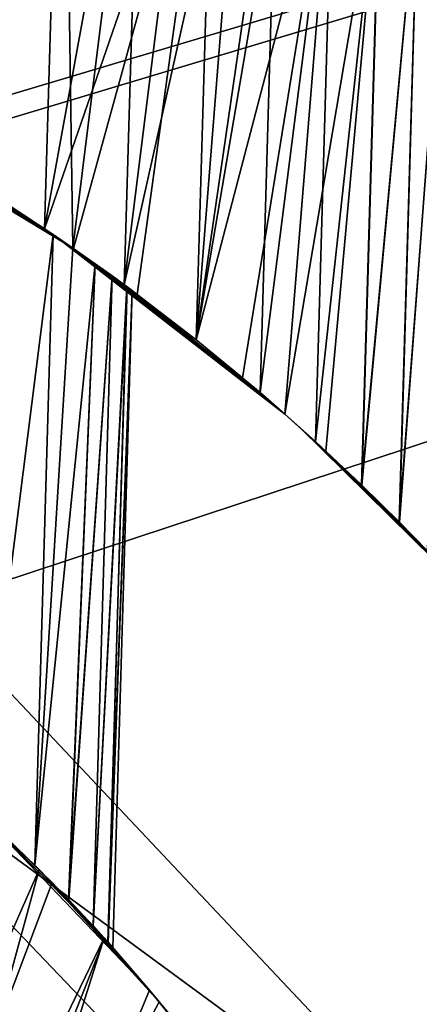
# Model space of a CAD drawing. Header units: millimetres. Extents: x 11 to 151, y -169 to 1060.
# Tile 115 of 148: x 85.16 to 86.36, y 209 to 211.95. Entities that reach past the tile are written whole.
import ezdxf

# ---------------------------------------------------------------- set-up
doc = ezdxf.new("R2010")
doc.units = ezdxf.units.MM
doc.header["$LTSCALE"] = 25.4
doc.layers.get('0').update_dxf_attribs({"true_color": 0xff5454})

# ---------------------------------------------------------------- blocks, each defined once
blk = doc.blocks.new('MONO-BIURKOWA-GOLD-7713.STL')
at = {"color": 250, "true_color": 0x262626}
mesh = blk.add_polyface(dxfattribs=at)
corners = [(1.3815, 199.6334, 761.8436), (0.7, 384.8098, 761.8436), (0.7, 204.8098, 761.8436), (1.3815, 389.9862, 761.8436), (3.3795, 194.8098, 761.8436), (3.3795, 394.8098, 761.8436), (6.5579, 190.6677, 761.8436), (6.5579, 398.9519, 761.8436), (10.7, 187.4893, 761.8436), (10.7, 402.1303, 761.8436), (15.5236, 185.4913, 761.8436), (15.5236, 404.1283, 761.8436), (20.7, 184.8098, 761.8436), (20.7, 404.8098, 761.8436), (120.7, 184.8098, 761.8436), (66.3699, 382.3098, 761.8436), (65.7, 384.8098, 761.8436), (68.2, 380.4797, 761.8436), (70.7, 379.8098, 761.8436), (73.2, 380.4797, 761.8436), (75.0301, 382.3098, 761.8436), (75.7, 384.8098, 761.8436), (68.2, 389.1399, 761.8436), (120.7, 404.8098, 761.8436), (66.3699, 387.3098, 761.8436), (70.7, 389.8098, 761.8436), (73.2, 389.1399, 761.8436), (75.0301, 387.3098, 761.8436), (125.8764, 185.4913, 761.8436), (125.8764, 404.1283, 761.8436), (130.7, 187.4893, 761.8436), (130.7, 402.1303, 761.8436), (134.8421, 190.6677, 761.8436), (134.8421, 398.9519, 761.8436), (138.0205, 194.8098, 761.8436), (138.0205, 394.8098, 761.8436), (140.0185, 199.6334, 761.8436), (140.0185, 389.9862, 761.8436), (140.7, 204.8098, 761.8436), (140.7, 384.8098, 761.8436)]
mesh.append_faces([[corners[k] for k in face] for face in [(0, 1, 2), (37, 38, 39)]], dxfattribs={"vtx0": -1, "color": 250})
mesh.append_faces([[corners[k] for k in face] for face in [(1, 0, 3), (3, 4, 5), (5, 6, 7), (7, 8, 9), (9, 10, 11), (11, 12, 13), (15, 14, 17), (17, 14, 18), (18, 14, 19), (19, 14, 20), (20, 14, 21), (13, 22, 23), (22, 13, 24), (24, 13, 16), (23, 28, 29), (29, 30, 31), (31, 32, 33), (33, 34, 35), (35, 36, 37)]], dxfattribs={"vtx0": -1, "vtx1": -1, "color": 250})
mesh.append_faces([[corners[k] for k in face] for face in [(13, 14, 15), (23, 21, 14)]], dxfattribs={"vtx0": -1, "vtx1": -1, "vtx2": -1, "color": 250})
mesh.append_faces([[corners[k] for k in face] for face in [(3, 0, 4), (5, 4, 6), (7, 6, 8), (9, 8, 10), (11, 10, 12), (13, 12, 14), (13, 15, 16), (23, 22, 25), (23, 25, 26), (23, 26, 27), (23, 27, 21), (23, 14, 28), (29, 28, 30), (31, 30, 32), (33, 32, 34), (35, 34, 36), (37, 36, 38)]], dxfattribs={"vtx0": -1, "vtx2": -1, "color": 250})
mesh = blk.add_polyface(dxfattribs=at)
corners = [(1.3815, 389.9862, 757.8436), (0.7, 204.8098, 757.8436), (0.7, 384.8098, 757.8436), (1.3815, 199.6334, 757.8436), (3.3795, 394.8098, 757.8436), (3.3795, 194.8098, 757.8436), (6.5579, 398.9519, 757.8436), (6.5579, 190.6677, 757.8436), (10.7, 402.1303, 757.8436), (10.7, 187.4893, 757.8436), (15.5236, 404.1283, 757.8436), (15.5236, 185.4913, 757.8436), (20.7, 404.8098, 757.8436), (20.7, 184.8098, 757.8436), (65.7, 384.8098, 757.8436), (66.3699, 387.3098, 757.8436), (68.2, 389.1399, 757.8436), (120.7, 404.8098, 757.8436), (70.7, 389.8098, 757.8436), (73.2, 389.1399, 757.8436), (75.0301, 387.3098, 757.8436), (75.7, 384.8098, 757.8436), (66.3699, 382.3098, 757.8436), (120.7, 184.8098, 757.8436), (68.2, 380.4797, 757.8436), (70.7, 379.8098, 757.8436), (73.2, 380.4797, 757.8436), (75.0301, 382.3098, 757.8436), (125.8764, 404.1283, 757.8436), (125.8764, 185.4913, 757.8436), (130.7, 402.1303, 757.8436), (130.7, 187.4893, 757.8436), (134.8421, 398.9519, 757.8436), (134.8421, 190.6677, 757.8436), (138.0205, 394.8098, 757.8436), (138.0205, 194.8098, 757.8436), (140.0185, 389.9862, 757.8436), (140.0185, 199.6334, 757.8436), (140.7, 384.8098, 757.8436), (140.7, 204.8098, 757.8436)]
mesh.append_faces([[corners[k] for k in face] for face in [(0, 1, 2), (37, 38, 39)]], dxfattribs={"vtx0": -1, "color": 250})
mesh.append_faces([[corners[k] for k in face] for face in [(1, 0, 3), (3, 4, 5), (5, 6, 7), (7, 8, 9), (9, 10, 11), (11, 12, 13), (14, 12, 15), (15, 12, 16), (16, 17, 18), (18, 17, 19), (19, 17, 20), (20, 17, 21), (13, 22, 23), (22, 13, 14), (23, 28, 29), (29, 30, 31), (31, 32, 33), (33, 34, 35), (35, 36, 37)]], dxfattribs={"vtx0": -1, "vtx1": -1, "color": 250})
mesh.append_faces([[corners[k] for k in face] for face in [(13, 12, 14), (23, 21, 17)]], dxfattribs={"vtx0": -1, "vtx1": -1, "vtx2": -1, "color": 250})
mesh.append_faces([[corners[k] for k in face] for face in [(3, 0, 4), (5, 4, 6), (7, 6, 8), (9, 8, 10), (11, 10, 12), (16, 12, 17), (23, 22, 24), (23, 24, 25), (23, 25, 26), (23, 26, 27), (23, 27, 21), (23, 17, 28), (29, 28, 30), (31, 30, 32), (33, 32, 34), (35, 34, 36), (37, 36, 38)]], dxfattribs={"vtx0": -1, "vtx2": -1, "color": 250})
at = {"color": 18, "true_color": 0x000000}
mesh = blk.add_polyface(dxfattribs=at)
corners = [(74.3909, 392.476, 798.241), (74.6615, 392.3396, 798.5269), (74.3418, 390.7856, 798.241)]
mesh.append_faces([[corners[k] for k in face] for face in [(0, 1, 2)]], dxfattribs={"color": 18})
mesh = blk.add_polyface(dxfattribs=at)
corners = [(74.4094, 392.467, 805.428), (74.3426, 390.785, 805.4453), (74.6528, 392.3442, 805.1702)]
mesh.append_faces([[corners[k] for k in face] for face in [(0, 1, 2)]], dxfattribs={"color": 18})
mesh = blk.add_polyface(dxfattribs=at)
corners = [(74.6615, 392.3396, 798.5269), (74.6869, 390.5609, 798.6159), (74.3418, 390.7856, 798.241)]
mesh.append_faces([[corners[k] for k in face] for face in [(0, 1, 2)]], dxfattribs={"color": 18})
mesh = blk.add_polyface(dxfattribs=at)
corners = [(74.6528, 392.3442, 805.1702), (74.3426, 390.785, 805.4453), (74.6026, 390.6185, 805.1702)]
mesh.append_faces([[corners[k] for k in face] for face in [(0, 1, 2)]], dxfattribs={"color": 18})
mesh = blk.add_polyface(dxfattribs=at)
corners = [(74.6528, 392.3442, 805.1702), (74.6026, 390.6185, 805.1702), (74.8926, 392.2134, 804.8749)]
mesh.append_faces([[corners[k] for k in face] for face in [(0, 1, 2)]], dxfattribs={"color": 18})
mesh = blk.add_polyface(dxfattribs=at)
corners = [(74.6615, 392.3396, 798.5269), (74.8928, 392.2133, 798.8124), (74.6869, 390.5609, 798.6159)]
mesh.append_faces([[corners[k] for k in face] for face in [(0, 1, 2)]], dxfattribs={"color": 18})
mesh = blk.add_polyface(dxfattribs=at)
corners = [(74.8926, 392.2134, 804.8749), (74.6026, 390.6185, 805.1702), (75.1095, 392.0863, 804.5614)]
mesh.append_faces([[corners[k] for k in face] for face in [(0, 1, 2)]], dxfattribs={"color": 18})
mesh = blk.add_polyface(dxfattribs=at)
corners = [(74.8928, 392.2133, 798.8124), (74.8415, 390.4506, 798.8124), (74.6869, 390.5609, 798.6159)]
mesh.append_faces([[corners[k] for k in face] for face in [(0, 1, 2)]], dxfattribs={"color": 18})
mesh = blk.add_polyface(dxfattribs=at)
corners = [(74.8928, 392.2133, 798.8124), (75.0496, 392.1223, 799.0338), (74.8415, 390.4506, 798.8124)]
mesh.append_faces([[corners[k] for k in face] for face in [(0, 1, 2)]], dxfattribs={"color": 18})
mesh = blk.add_polyface(dxfattribs=at)
corners = [(75.0496, 392.1223, 799.0338), (75.1953, 392.0336, 799.2654), (74.8415, 390.4506, 798.8124)]
mesh.append_faces([[corners[k] for k in face] for face in [(0, 1, 2)]], dxfattribs={"color": 18})
mesh = blk.add_polyface(dxfattribs=at)
corners = [(75.1095, 392.0863, 804.5614), (74.6026, 390.6185, 805.1702), (74.6891, 390.5594, 805.0685)]
mesh.append_faces([[corners[k] for k in face] for face in [(0, 1, 2)]], dxfattribs={"color": 18})
mesh = blk.add_polyface(dxfattribs=at)
corners = [(75.1095, 392.0863, 804.5614), (74.6891, 390.5594, 805.0685), (74.8799, 390.4222, 804.8226)]
mesh.append_faces([[corners[k] for k in face] for face in [(0, 1, 2)]], dxfattribs={"color": 18})
mesh = blk.add_polyface(dxfattribs=at)
corners = [(75.1095, 392.0863, 804.5614), (74.8799, 390.4222, 804.8226), (75.0572, 390.2856, 804.5614)]
mesh.append_faces([[corners[k] for k in face] for face in [(0, 1, 2)]], dxfattribs={"color": 18})
mesh = blk.add_polyface(dxfattribs=at)
corners = [(75.1095, 392.0863, 804.5614), (75.0572, 390.2856, 804.5614), (75.1953, 392.0336, 804.4216)]
mesh.append_faces([[corners[k] for k in face] for face in [(0, 1, 2)]], dxfattribs={"color": 18})
mesh = blk.add_polyface(dxfattribs=at)
corners = [(75.1953, 392.0336, 799.2654), (75.057, 390.2858, 799.1255), (74.8415, 390.4506, 798.8124)]
mesh.append_faces([[corners[k] for k in face] for face in [(0, 1, 2)]], dxfattribs={"color": 18})
mesh = blk.add_polyface(dxfattribs=at)
corners = [(75.1953, 392.0336, 799.2654), (75.3019, 391.9662, 799.455), (75.057, 390.2858, 799.1255)]
mesh.append_faces([[corners[k] for k in face] for face in [(0, 1, 2)]], dxfattribs={"color": 18})
mesh = blk.add_polyface(dxfattribs=at)
corners = [(75.1953, 392.0336, 804.4216), (75.0572, 390.2856, 804.5614), (75.3396, 391.9417, 804.1601)]
mesh.append_faces([[corners[k] for k in face] for face in [(0, 1, 2)]], dxfattribs={"color": 18})
mesh = blk.add_polyface(dxfattribs=at)
corners = [(75.3019, 391.9662, 799.455), (75.2484, 390.1278, 799.455), (75.057, 390.2858, 799.1255)]
mesh.append_faces([[corners[k] for k in face] for face in [(0, 1, 2)]], dxfattribs={"color": 18})
mesh = blk.add_polyface(dxfattribs=at)
corners = [(75.3019, 391.9662, 799.455), (75.4682, 391.8564, 799.7971), (75.2484, 390.1278, 799.455)]
mesh.append_faces([[corners[k] for k in face] for face in [(0, 1, 2)]], dxfattribs={"color": 18})
mesh = blk.add_polyface(dxfattribs=at)
corners = [(75.3396, 391.9417, 804.1601), (75.0572, 390.2856, 804.5614), (75.4687, 391.856, 803.8889)]
mesh.append_faces([[corners[k] for k in face] for face in [(0, 1, 2)]], dxfattribs={"color": 18})
mesh = blk.add_polyface(dxfattribs=at)
corners = [(75.4687, 391.856, 803.8889), (75.0572, 390.2856, 804.5614), (75.1956, 390.1726, 804.329)]
mesh.append_faces([[corners[k] for k in face] for face in [(0, 1, 2)]], dxfattribs={"color": 18})
mesh = blk.add_polyface(dxfattribs=at)
corners = [(75.4687, 391.856, 803.8889), (75.1956, 390.1726, 804.329), (75.3227, 390.0634, 804.0864)]
mesh.append_faces([[corners[k] for k in face] for face in [(0, 1, 2)]], dxfattribs={"color": 18})
mesh = blk.add_polyface(dxfattribs=at)
corners = [(75.4682, 391.8564, 799.7971), (75.3227, 390.0634, 799.6006), (75.2484, 390.1278, 799.455)]
mesh.append_faces([[corners[k] for k in face] for face in [(0, 1, 2)]], dxfattribs={"color": 18})
mesh = blk.add_polyface(dxfattribs=at)
corners = [(75.4682, 391.8564, 799.7971), (75.6091, 391.7589, 800.1534), (75.3227, 390.0634, 799.6006)]
mesh.append_faces([[corners[k] for k in face] for face in [(0, 1, 2)]], dxfattribs={"color": 18})
mesh = blk.add_polyface(dxfattribs=at)
corners = [(75.4687, 391.856, 803.8889), (75.3227, 390.0634, 804.0864), (75.4142, 389.9814, 803.8889)]
mesh.append_faces([[corners[k] for k in face] for face in [(0, 1, 2)]], dxfattribs={"color": 18})
mesh = blk.add_polyface(dxfattribs=at)
corners = [(75.608, 391.7597, 803.5368), (75.4142, 389.9814, 803.8889), (75.5529, 389.8514, 803.5356), (75.4687, 391.856, 803.8889)]
mesh.append_faces([[corners[k] for k in face] for face in [(0, 1, 2), (1, 0, 3)]], dxfattribs={"vtx0": -1, "color": 18})
mesh = blk.add_polyface(dxfattribs=at)
corners = [(75.6091, 391.7589, 800.1534), (75.4454, 389.9528, 799.8712), (75.3227, 390.0634, 799.6006)]
mesh.append_faces([[corners[k] for k in face] for face in [(0, 1, 2)]], dxfattribs={"color": 18})
mesh = blk.add_polyface(dxfattribs=at)
corners = [(75.6091, 391.7589, 800.1534), (75.5536, 389.8507, 800.1534), (75.4454, 389.9528, 799.8712)]
mesh.append_faces([[corners[k] for k in face] for face in [(0, 1, 2)]], dxfattribs={"color": 18})
mesh = blk.add_polyface(dxfattribs=at)
corners = [(75.7224, 391.6775, 803.1685), (75.5529, 389.8514, 803.5356), (75.666, 389.74, 803.1685), (75.608, 391.7597, 803.5368)]
mesh.append_faces([[corners[k] for k in face] for face in [(0, 1, 2), (1, 0, 3)]], dxfattribs={"vtx0": -1, "color": 18})
mesh = blk.add_polyface(dxfattribs=at)
corners = [(75.5536, 389.8507, 800.1534), (75.722, 391.6778, 800.5174), (75.6657, 389.7404, 800.5173), (75.6091, 391.7589, 800.1534)]
mesh.append_faces([[corners[k] for k in face] for face in [(0, 1, 2), (1, 0, 3)]], dxfattribs={"vtx0": -1, "color": 18})
mesh = blk.add_polyface(dxfattribs=at)
corners = [(75.6657, 389.7404, 800.5173), (75.8078, 391.6142, 800.8916), (75.7508, 389.6531, 800.8916), (75.722, 391.6778, 800.5174)]
mesh.append_faces([[corners[k] for k in face] for face in [(0, 1, 2), (1, 0, 3)]], dxfattribs={"vtx0": -1, "color": 18})
mesh = blk.add_polyface(dxfattribs=at)
corners = [(75.8077, 391.6142, 802.796), (75.666, 389.74, 803.1685), (75.7502, 389.6537, 802.7986), (75.7224, 391.6775, 803.1685)]
mesh.append_faces([[corners[k] for k in face] for face in [(0, 1, 2), (1, 0, 3)]], dxfattribs={"vtx0": -1, "color": 18})
mesh = blk.add_polyface(dxfattribs=at)
corners = [(74.3426, 390.785, 805.4453), (73.9451, 391.01, 804.4147), (74.6026, 390.6185, 805.1702)]
mesh.append_faces([[corners[k] for k in face] for face in [(0, 1, 2)]], dxfattribs={"color": 18})
mesh = blk.add_polyface(dxfattribs=at)
corners = [(74.6026, 390.6185, 805.1702), (73.9451, 391.01, 804.4147), (74.6891, 390.5594, 805.0685)]
mesh.append_faces([[corners[k] for k in face] for face in [(0, 1, 2)]], dxfattribs={"color": 18})
mesh = blk.add_polyface(dxfattribs=at)
corners = [(74.6891, 390.5594, 805.0685), (73.9451, 391.01, 804.4147), (74.1771, 390.8828, 804.1044)]
mesh.append_faces([[corners[k] for k in face] for face in [(0, 1, 2)]], dxfattribs={"color": 18})
mesh = blk.add_polyface(dxfattribs=at)
corners = [(74.6891, 390.5594, 805.0685), (74.1771, 390.8828, 804.1044), (74.3387, 390.7874, 803.8436)]
mesh.append_faces([[corners[k] for k in face] for face in [(0, 1, 2)]], dxfattribs={"color": 18})
mesh = blk.add_polyface(dxfattribs=at)
corners = [(74.3387, 390.7874, 799.8436), (74.1784, 390.8821, 799.5845), (74.6869, 390.5609, 798.6159)]
mesh.append_faces([[corners[k] for k in face] for face in [(0, 1, 2)]], dxfattribs={"color": 18})
mesh = blk.add_polyface(dxfattribs=at)
corners = [(74.1784, 390.8821, 799.5845), (74.3418, 390.7856, 798.241), (74.6869, 390.5609, 798.6159)]
mesh.append_faces([[corners[k] for k in face] for face in [(0, 1, 2)]], dxfattribs={"color": 18})
at = {"color": 250, "true_color": 0x262626}
mesh = blk.add_polyface(dxfattribs=at)
corners = [(65.5932, 387.9595, 761.8436), (65.4189, 381.9621, 761.8436), (64.7025, 384.9842, 761.8436), (67.5503, 379.703, 761.8436), (67.8523, 390.0909, 761.8436), (70.5256, 378.8123, 761.8436), (70.8744, 390.8073, 761.8436), (73.5477, 379.5287, 761.8436), (73.8497, 389.9166, 761.8436), (75.8068, 381.6601, 761.8436), (75.9811, 387.6575, 761.8436), (76.6975, 384.6354, 761.8436)]
mesh.append_faces([[corners[k] for k in face] for face in [(0, 1, 2), (9, 10, 11)]], dxfattribs={"vtx0": -1, "color": 250})
mesh.append_faces([[corners[k] for k in face] for face in [(1, 0, 3), (3, 4, 5), (5, 6, 7), (7, 8, 9)]], dxfattribs={"vtx0": -1, "vtx1": -1, "color": 250})
mesh.append_faces([[corners[k] for k in face] for face in [(3, 0, 4), (5, 4, 6), (7, 6, 8), (9, 8, 10)]], dxfattribs={"vtx0": -1, "vtx2": -1, "color": 250})
at = {"color": 18, "true_color": 0x000000}
mesh = blk.add_polyface(dxfattribs=at)
corners = [(74.4961, 390.6887, 800.1511), (74.3387, 390.7874, 799.8436), (74.6869, 390.5609, 798.6159)]
mesh.append_faces([[corners[k] for k in face] for face in [(0, 1, 2)]], dxfattribs={"color": 18})
mesh = blk.add_polyface(dxfattribs=at)
corners = [(74.6891, 390.5594, 805.0685), (74.3387, 390.7874, 803.8436), (74.4967, 390.6883, 803.5347)]
mesh.append_faces([[corners[k] for k in face] for face in [(0, 1, 2)]], dxfattribs={"color": 18})
mesh = blk.add_polyface(dxfattribs=at)
corners = [(74.4961, 390.6887, 800.1511), (74.6281, 390.6013, 800.4755), (74.4085, 388.8695, 800.0786)]
mesh.append_faces([[corners[k] for k in face] for face in [(0, 1, 2)]], dxfattribs={"color": 18})
mesh = blk.add_polyface(dxfattribs=at)
corners = [(74.4967, 390.6883, 803.5347), (74.4085, 388.8695, 803.6085), (74.6281, 390.6013, 803.2116)]
mesh.append_faces([[corners[k] for k in face] for face in [(0, 1, 2)]], dxfattribs={"color": 18})
mesh = blk.add_polyface(dxfattribs=at)
corners = [(74.6281, 390.6013, 800.4755), (74.4961, 390.6887, 800.1511), (74.6869, 390.5609, 798.6159)]
mesh.append_faces([[corners[k] for k in face] for face in [(0, 1, 2)]], dxfattribs={"color": 18})
mesh = blk.add_polyface(dxfattribs=at)
corners = [(74.6891, 390.5594, 805.0685), (74.4967, 390.6883, 803.5347), (74.6281, 390.6013, 803.2116)]
mesh.append_faces([[corners[k] for k in face] for face in [(0, 1, 2)]], dxfattribs={"color": 18})
mesh = blk.add_polyface(dxfattribs=at)
corners = [(74.6281, 390.6013, 800.4755), (74.5732, 388.7126, 800.4755), (74.4085, 388.8695, 800.0786)]
mesh.append_faces([[corners[k] for k in face] for face in [(0, 1, 2)]], dxfattribs={"color": 18})
mesh = blk.add_polyface(dxfattribs=at)
corners = [(74.6281, 390.6013, 803.2116), (74.4085, 388.8695, 803.6085), (74.5732, 388.7126, 803.2116)]
mesh.append_faces([[corners[k] for k in face] for face in [(0, 1, 2)]], dxfattribs={"color": 18})
mesh = blk.add_polyface(dxfattribs=at)
corners = [(74.6281, 390.6013, 800.4755), (74.6869, 390.5609, 800.6529), (74.5732, 388.7126, 800.4755)]
mesh.append_faces([[corners[k] for k in face] for face in [(0, 1, 2)]], dxfattribs={"color": 18})
mesh = blk.add_polyface(dxfattribs=at)
corners = [(74.6281, 390.6013, 803.2116), (74.5732, 388.7126, 803.2116), (74.7537, 390.514, 802.7881)]
mesh.append_faces([[corners[k] for k in face] for face in [(0, 1, 2)]], dxfattribs={"color": 18})
mesh = blk.add_polyface(dxfattribs=at)
corners = [(75.3227, 390.0634, 804.0864), (74.6281, 390.6013, 803.2116), (74.7537, 390.514, 802.7881)]
mesh.append_faces([[corners[k] for k in face] for face in [(0, 1, 2)]], dxfattribs={"color": 18})
mesh = blk.add_polyface(dxfattribs=at)
corners = [(75.1956, 390.1726, 804.329), (74.6281, 390.6013, 803.2116), (75.3227, 390.0634, 804.0864)]
mesh.append_faces([[corners[k] for k in face] for face in [(0, 1, 2)]], dxfattribs={"color": 18})
mesh = blk.add_polyface(dxfattribs=at)
corners = [(75.0572, 390.2856, 804.5614), (74.6281, 390.6013, 803.2116), (75.1956, 390.1726, 804.329)]
mesh.append_faces([[corners[k] for k in face] for face in [(0, 1, 2)]], dxfattribs={"color": 18})
mesh = blk.add_polyface(dxfattribs=at)
corners = [(74.6869, 390.5609, 800.6529), (74.6281, 390.6013, 800.4755), (74.6869, 390.5609, 798.6159)]
mesh.append_faces([[corners[k] for k in face] for face in [(0, 1, 2)]], dxfattribs={"color": 18})
mesh = blk.add_polyface(dxfattribs=at)
corners = [(74.8799, 390.4222, 804.8226), (74.6281, 390.6013, 803.2116), (75.0572, 390.2856, 804.5614)]
mesh.append_faces([[corners[k] for k in face] for face in [(0, 1, 2)]], dxfattribs={"color": 18})
mesh = blk.add_polyface(dxfattribs=at)
corners = [(74.6891, 390.5594, 805.0685), (74.6281, 390.6013, 803.2116), (74.8799, 390.4222, 804.8226)]
mesh.append_faces([[corners[k] for k in face] for face in [(0, 1, 2)]], dxfattribs={"color": 18})
mesh = blk.add_polyface(dxfattribs=at)
corners = [(74.6869, 390.5609, 800.6529), (74.7538, 390.514, 800.899), (74.5732, 388.7126, 800.4755)]
mesh.append_faces([[corners[k] for k in face] for face in [(0, 1, 2)]], dxfattribs={"color": 18})
mesh = blk.add_polyface(dxfattribs=at)
corners = [(74.6869, 390.5609, 800.6529), (74.6869, 390.5609, 798.6159), (74.8415, 390.4506, 798.8124)]
mesh.append_faces([[corners[k] for k in face] for face in [(0, 1, 2)]], dxfattribs={"color": 18})
mesh = blk.add_polyface(dxfattribs=at)
corners = [(74.7538, 390.514, 800.899), (74.6869, 390.5609, 800.6529), (75.2484, 390.1278, 799.455)]
mesh.append_faces([[corners[k] for k in face] for face in [(0, 1, 2)]], dxfattribs={"color": 18})
mesh = blk.add_polyface(dxfattribs=at)
corners = [(74.6869, 390.5609, 800.6529), (75.057, 390.2858, 799.1255), (75.2484, 390.1278, 799.455)]
mesh.append_faces([[corners[k] for k in face] for face in [(0, 1, 2)]], dxfattribs={"color": 18})
mesh = blk.add_polyface(dxfattribs=at)
corners = [(74.6869, 390.5609, 800.6529), (74.8415, 390.4506, 798.8124), (75.057, 390.2858, 799.1255)]
mesh.append_faces([[corners[k] for k in face] for face in [(0, 1, 2)]], dxfattribs={"color": 18})
mesh = blk.add_polyface(dxfattribs=at)
corners = [(74.7538, 390.514, 800.899), (74.6742, 388.6098, 800.8045), (74.5732, 388.7126, 800.4755)]
mesh.append_faces([[corners[k] for k in face] for face in [(0, 1, 2)]], dxfattribs={"color": 18})
mesh = blk.add_polyface(dxfattribs=at)
corners = [(74.7537, 390.514, 802.7881), (74.5732, 388.7126, 803.2116), (74.6747, 388.6093, 802.8807)]
mesh.append_faces([[corners[k] for k in face] for face in [(0, 1, 2)]], dxfattribs={"color": 18})
mesh = blk.add_polyface(dxfattribs=at)
corners = [(74.7538, 390.514, 800.899), (74.8051, 390.4772, 801.149), (74.6742, 388.6098, 800.8045)]
mesh.append_faces([[corners[k] for k in face] for face in [(0, 1, 2)]], dxfattribs={"color": 18})
mesh = blk.add_polyface(dxfattribs=at)
corners = [(74.7537, 390.514, 802.7881), (74.6747, 388.6093, 802.8807), (74.8051, 390.4772, 802.5381)]
mesh.append_faces([[corners[k] for k in face] for face in [(0, 1, 2)]], dxfattribs={"color": 18})
mesh = blk.add_polyface(dxfattribs=at)
corners = [(75.3227, 390.0634, 804.0864), (74.7537, 390.514, 802.7881), (74.8051, 390.4772, 802.5381)]
mesh.append_faces([[corners[k] for k in face] for face in [(0, 1, 2)]], dxfattribs={"color": 18})
mesh = blk.add_polyface(dxfattribs=at)
corners = [(74.8051, 390.4772, 801.149), (74.7538, 390.514, 800.899), (75.3227, 390.0634, 799.6006)]
mesh.append_faces([[corners[k] for k in face] for face in [(0, 1, 2)]], dxfattribs={"color": 18})
mesh = blk.add_polyface(dxfattribs=at)
corners = [(74.7538, 390.514, 800.899), (75.2484, 390.1278, 799.455), (75.3227, 390.0634, 799.6006)]
mesh.append_faces([[corners[k] for k in face] for face in [(0, 1, 2)]], dxfattribs={"color": 18})
mesh = blk.add_polyface(dxfattribs=at)
corners = [(74.8051, 390.4772, 801.149), (74.7485, 388.5306, 801.149), (74.6742, 388.6098, 800.8045)]
mesh.append_faces([[corners[k] for k in face] for face in [(0, 1, 2)]], dxfattribs={"color": 18})
mesh = blk.add_polyface(dxfattribs=at)
corners = [(74.8051, 390.4772, 802.5381), (74.6747, 388.6093, 802.8807), (74.7485, 388.5306, 802.5381)]
mesh.append_faces([[corners[k] for k in face] for face in [(0, 1, 2)]], dxfattribs={"color": 18})
mesh = blk.add_polyface(dxfattribs=at)
corners = [(74.8496, 390.4447, 802.1934), (74.7485, 388.5306, 802.5381), (74.7925, 388.4821, 802.1931), (74.8051, 390.4772, 802.5381)]
mesh.append_faces([[corners[k] for k in face] for face in [(0, 1, 2), (1, 0, 3)]], dxfattribs={"vtx0": -1, "color": 18})
mesh = blk.add_polyface(dxfattribs=at)
corners = [(74.7485, 388.5306, 801.149), (74.8495, 390.4447, 801.4928), (74.7926, 388.482, 801.4951), (74.8051, 390.4772, 801.149)]
mesh.append_faces([[corners[k] for k in face] for face in [(0, 1, 2), (1, 0, 3)]], dxfattribs={"vtx0": -1, "color": 18})
mesh = blk.add_polyface(dxfattribs=at)
corners = [(75.3227, 390.0634, 804.0864), (74.8051, 390.4772, 802.5381), (74.8496, 390.4447, 802.1934)]
mesh.append_faces([[corners[k] for k in face] for face in [(0, 1, 2)]], dxfattribs={"color": 18})
mesh = blk.add_polyface(dxfattribs=at)
corners = [(74.8495, 390.4447, 801.4928), (74.8051, 390.4772, 801.149), (75.3227, 390.0634, 799.6006)]
mesh.append_faces([[corners[k] for k in face] for face in [(0, 1, 2)]], dxfattribs={"color": 18})
mesh = blk.add_polyface(dxfattribs=at)
corners = [(74.8646, 390.4336, 801.8436), (74.7925, 388.4821, 802.1931), (74.8074, 388.4655, 801.8436), (74.8496, 390.4447, 802.1934)]
mesh.append_faces([[corners[k] for k in face] for face in [(0, 1, 2), (1, 0, 3)]], dxfattribs={"vtx0": -1, "color": 18})
mesh = blk.add_polyface(dxfattribs=at)
corners = [(74.7926, 388.482, 801.4951), (74.8646, 390.4336, 801.8436), (74.8074, 388.4655, 801.8436), (74.8495, 390.4447, 801.4928)]
mesh.append_faces([[corners[k] for k in face] for face in [(0, 1, 2), (1, 0, 3)]], dxfattribs={"vtx0": -1, "color": 18})
mesh = blk.add_polyface(dxfattribs=at)
corners = [(74.8646, 390.4336, 801.8436), (74.8495, 390.4447, 801.4928), (75.3227, 390.0634, 799.6006)]
mesh.append_faces([[corners[k] for k in face] for face in [(0, 1, 2)]], dxfattribs={"color": 18})
mesh = blk.add_polyface(dxfattribs=at)
corners = [(75.3227, 390.0634, 804.0864), (74.8496, 390.4447, 802.1934), (74.8646, 390.4336, 801.8436)]
mesh.append_faces([[corners[k] for k in face] for face in [(0, 1, 2)]], dxfattribs={"color": 18})
mesh = blk.add_polyface(dxfattribs=at)
corners = [(75.3227, 390.0634, 804.0864), (74.8646, 390.4336, 801.8436), (75.3227, 390.0634, 799.6006)]
mesh.append_faces([[corners[k] for k in face] for face in [(0, 1, 2)]], dxfattribs={"color": 18})
mesh = blk.add_polyface(dxfattribs=at)
corners = [(75.3687, 390.0226, 801.7448), (75.3227, 390.0634, 799.6006), (75.4454, 389.9528, 799.8712)]
mesh.append_faces([[corners[k] for k in face] for face in [(0, 1, 2)]], dxfattribs={"color": 18})
mesh = blk.add_polyface(dxfattribs=at)
corners = [(75.3227, 390.0634, 804.0864), (75.3687, 390.0226, 801.7448), (75.4142, 389.9814, 803.8889)]
mesh.append_faces([[corners[k] for k in face] for face in [(0, 1, 2)]], dxfattribs={"color": 18})
mesh = blk.add_polyface(dxfattribs=at)
corners = [(75.3227, 390.0634, 804.0864), (75.3227, 390.0634, 799.6006), (75.3687, 390.0226, 801.7448)]
mesh.append_faces([[corners[k] for k in face] for face in [(0, 1, 2)]], dxfattribs={"color": 18})
mesh = blk.add_polyface(dxfattribs=at)
corners = [(75.5529, 389.8514, 803.5356), (75.3687, 390.0226, 801.7448), (75.666, 389.74, 803.1685)]
mesh.append_faces([[corners[k] for k in face] for face in [(0, 1, 2)]], dxfattribs={"color": 18})
mesh = blk.add_polyface(dxfattribs=at)
corners = [(75.8076, 389.5932, 802.417), (75.3687, 390.0226, 801.7448), (75.836, 389.5627, 802.0359)]
mesh.append_faces([[corners[k] for k in face] for face in [(0, 1, 2)]], dxfattribs={"color": 18})
mesh = blk.add_polyface(dxfattribs=at)
corners = [(75.7502, 389.6537, 802.7986), (75.3687, 390.0226, 801.7448), (75.8076, 389.5932, 802.417)]
mesh.append_faces([[corners[k] for k in face] for face in [(0, 1, 2)]], dxfattribs={"color": 18})
mesh = blk.add_polyface(dxfattribs=at)
corners = [(75.666, 389.74, 803.1685), (75.3687, 390.0226, 801.7448), (75.7502, 389.6537, 802.7986)]
mesh.append_faces([[corners[k] for k in face] for face in [(0, 1, 2)]], dxfattribs={"color": 18})
mesh = blk.add_polyface(dxfattribs=at)
corners = [(75.3687, 390.0226, 801.7448), (75.4454, 389.9528, 799.8712), (75.5536, 389.8507, 800.1534)]
mesh.append_faces([[corners[k] for k in face] for face in [(0, 1, 2)]], dxfattribs={"color": 18})
mesh = blk.add_polyface(dxfattribs=at)
corners = [(75.3687, 390.0226, 801.7448), (75.5536, 389.8507, 800.1534), (75.6657, 389.7404, 800.5173)]
mesh.append_faces([[corners[k] for k in face] for face in [(0, 1, 2)]], dxfattribs={"color": 18})
mesh = blk.add_polyface(dxfattribs=at)
corners = [(75.7508, 389.6531, 800.8916), (75.3687, 390.0226, 801.7448), (75.6657, 389.7404, 800.5173), (75.8073, 389.5936, 801.2672)]
mesh.append_faces([[corners[k] for k in face] for face in [(0, 1, 2), (1, 0, 3)]], dxfattribs={"vtx0": -1, "color": 18})
mesh = blk.add_polyface(dxfattribs=at)
corners = [(75.3687, 390.0226, 801.7448), (75.8073, 389.5936, 801.2672), (75.836, 389.5627, 801.652)]
mesh.append_faces([[corners[k] for k in face] for face in [(0, 1, 2)]], dxfattribs={"color": 18})
mesh = blk.add_polyface(dxfattribs=at)
corners = [(75.836, 389.5627, 802.0359), (75.3687, 390.0226, 801.7448), (75.836, 389.5627, 801.652)]
mesh.append_faces([[corners[k] for k in face] for face in [(0, 1, 2)]], dxfattribs={"color": 18})
mesh = blk.add_polyface(dxfattribs=at)
corners = [(75.4142, 389.9814, 803.8889), (75.3687, 390.0226, 801.7448), (75.5529, 389.8514, 803.5356)]
mesh.append_faces([[corners[k] for k in face] for face in [(0, 1, 2)]], dxfattribs={"color": 18})
at = {"color": 250, "true_color": 0x262626}
mesh = blk.add_polyface(dxfattribs=at)
corners = [(75.9811, 387.6575, 1105.8435), (73.83, 389.2373, 1114.4781), (75.9622, 387.0053, 1114.1345), (73.8497, 389.9166, 1105.8435)]
mesh.append_faces([[corners[k] for k in face] for face in [(0, 1, 2), (1, 0, 3)]], dxfattribs={"vtx0": -1, "color": 250})
mesh = blk.add_polyface(dxfattribs=at)
corners = [(73.8497, 389.9166, 761.8436), (75.9811, 387.6575, 1105.8435), (75.9811, 387.6575, 761.8436), (73.8497, 389.9166, 1105.8435)]
mesh.append_faces([[corners[k] for k in face] for face in [(0, 1, 2), (1, 0, 3)]], dxfattribs={"vtx0": -1, "color": 250})
mesh = blk.add_polyface(dxfattribs=at)
corners = [(75.9622, 387.0053, 1114.1345), (73.7712, 387.2162, 1122.9001), (75.9058, 385.0646, 1122.2214), (73.83, 389.2373, 1114.4781)]
mesh.append_faces([[corners[k] for k in face] for face in [(0, 1, 2), (1, 0, 3)]], dxfattribs={"vtx0": -1, "color": 250})
mesh = blk.add_polyface(dxfattribs=at)
corners = [(75.0301, 387.3098, 761.8436), (73.2, 389.1399, 757.8436), (75.0301, 387.3098, 757.8436), (73.2, 389.1399, 761.8436)]
mesh.append_faces([[corners[k] for k in face] for face in [(0, 1, 2), (1, 0, 3)]], dxfattribs={"vtx0": -1, "color": 250})
at = {"color": 18, "true_color": 0x000000}
mesh = blk.add_polyface(dxfattribs=at)
corners = [(74.4085, 388.8695, 798.2914), (74.625, 388.6606, 798.6711), (73.7941, 386.456, 799.309)]
mesh.append_faces([[corners[k] for k in face] for face in [(0, 1, 2)]], dxfattribs={"color": 18})
mesh = blk.add_polyface(dxfattribs=at)
corners = [(74.4085, 388.8695, 800.0786), (74.9172, 388.3383, 799.3331), (74.781, 388.4949, 798.997)]
mesh.append_faces([[corners[k] for k in face] for face in [(0, 1, 2)]], dxfattribs={"color": 18})
mesh = blk.add_polyface(dxfattribs=at)
corners = [(74.4085, 388.8695, 800.0786), (74.5732, 388.7126, 800.4755), (74.9172, 388.3383, 799.3331)]
mesh.append_faces([[corners[k] for k in face] for face in [(0, 1, 2)]], dxfattribs={"color": 18})
mesh = blk.add_polyface(dxfattribs=at)
corners = [(74.7824, 388.4933, 804.6869), (74.5732, 388.7126, 803.2116), (74.4085, 388.8695, 803.6085)]
mesh.append_faces([[corners[k] for k in face] for face in [(0, 1, 2)]], dxfattribs={"color": 18})
mesh = blk.add_polyface(dxfattribs=at)
corners = [(74.4085, 388.8695, 803.6085), (74.5862, 388.6998, 805.0895), (74.7824, 388.4933, 804.6869)]
mesh.append_faces([[corners[k] for k in face] for face in [(0, 1, 2)]], dxfattribs={"color": 18})
mesh = blk.add_polyface(dxfattribs=at)
corners = [(74.4435, 388.8372, 805.3389), (74.5862, 388.6998, 805.0895), (74.4085, 388.8695, 803.6085)]
mesh.append_faces([[corners[k] for k in face] for face in [(0, 1, 2)]], dxfattribs={"color": 18})
mesh = blk.add_polyface(dxfattribs=at)
corners = [(74.4085, 388.8695, 800.0786), (74.781, 388.4949, 798.997), (74.625, 388.6606, 798.6711)]
mesh.append_faces([[corners[k] for k in face] for face in [(0, 1, 2)]], dxfattribs={"color": 18})
mesh = blk.add_polyface(dxfattribs=at)
corners = [(74.4085, 388.8695, 800.0786), (74.625, 388.6606, 798.6711), (74.4085, 388.8695, 798.2914)]
mesh.append_faces([[corners[k] for k in face] for face in [(0, 1, 2)]], dxfattribs={"color": 18})
mesh = blk.add_polyface(dxfattribs=at)
corners = [(74.4435, 388.8372, 805.3389), (73.6011, 386.4616, 804.5937), (74.5862, 388.6998, 805.0895)]
mesh.append_faces([[corners[k] for k in face] for face in [(0, 1, 2)]], dxfattribs={"color": 18})
mesh = blk.add_polyface(dxfattribs=at)
corners = [(74.5862, 388.6998, 805.0895), (73.6011, 386.4616, 804.5937), (73.9709, 386.4509, 804.149)]
mesh.append_faces([[corners[k] for k in face] for face in [(0, 1, 2)]], dxfattribs={"color": 18})
mesh = blk.add_polyface(dxfattribs=at)
corners = [(74.5862, 388.6998, 805.0895), (73.9709, 386.4509, 804.149), (74.7824, 388.4933, 804.6869)]
mesh.append_faces([[corners[k] for k in face] for face in [(0, 1, 2)]], dxfattribs={"color": 18})
mesh = blk.add_polyface(dxfattribs=at)
corners = [(74.5732, 388.7126, 800.4755), (74.6742, 388.6098, 800.8045), (74.9172, 388.3383, 799.3331)]
mesh.append_faces([[corners[k] for k in face] for face in [(0, 1, 2)]], dxfattribs={"color": 18})
mesh = blk.add_polyface(dxfattribs=at)
corners = [(74.5732, 388.7126, 803.2116), (74.9461, 388.3034, 804.2742), (74.6747, 388.6093, 802.8807)]
mesh.append_faces([[corners[k] for k in face] for face in [(0, 1, 2)]], dxfattribs={"color": 18})
mesh = blk.add_polyface(dxfattribs=at)
corners = [(74.5732, 388.7126, 803.2116), (74.7824, 388.4933, 804.6869), (74.9461, 388.3034, 804.2742)]
mesh.append_faces([[corners[k] for k in face] for face in [(0, 1, 2)]], dxfattribs={"color": 18})
mesh = blk.add_polyface(dxfattribs=at)
corners = [(74.625, 388.6606, 798.6711), (74.781, 388.4949, 798.997), (73.7941, 386.456, 799.309)]
mesh.append_faces([[corners[k] for k in face] for face in [(0, 1, 2)]], dxfattribs={"color": 18})
mesh = blk.add_polyface(dxfattribs=at)
corners = [(74.6742, 388.6098, 800.8045), (74.7485, 388.5306, 801.149), (74.9172, 388.3383, 799.3331)]
mesh.append_faces([[corners[k] for k in face] for face in [(0, 1, 2)]], dxfattribs={"color": 18})
mesh = blk.add_polyface(dxfattribs=at)
corners = [(74.6747, 388.6093, 802.8807), (74.9461, 388.3034, 804.2742), (74.7485, 388.5306, 802.5381)]
mesh.append_faces([[corners[k] for k in face] for face in [(0, 1, 2)]], dxfattribs={"color": 18})
mesh = blk.add_polyface(dxfattribs=at)
corners = [(74.7485, 388.5306, 801.149), (74.7926, 388.482, 801.4951), (74.9172, 388.3383, 799.3331)]
mesh.append_faces([[corners[k] for k in face] for face in [(0, 1, 2)]], dxfattribs={"color": 18})
mesh = blk.add_polyface(dxfattribs=at)
corners = [(74.7485, 388.5306, 802.5381), (74.9461, 388.3034, 804.2742), (74.7925, 388.4821, 802.1931)]
mesh.append_faces([[corners[k] for k in face] for face in [(0, 1, 2)]], dxfattribs={"color": 18})
mesh = blk.add_polyface(dxfattribs=at)
corners = [(74.781, 388.4949, 798.997), (74.1306, 386.4462, 799.7794), (73.7941, 386.456, 799.309)]
mesh.append_faces([[corners[k] for k in face] for face in [(0, 1, 2)]], dxfattribs={"color": 18})
mesh = blk.add_polyface(dxfattribs=at)
corners = [(74.7824, 388.4933, 804.6869), (73.9709, 386.4509, 804.149), (74.9461, 388.3034, 804.2742)]
mesh.append_faces([[corners[k] for k in face] for face in [(0, 1, 2)]], dxfattribs={"color": 18})
mesh = blk.add_polyface(dxfattribs=at)
corners = [(74.781, 388.4949, 798.997), (74.9172, 388.3383, 799.3331), (74.1306, 386.4462, 799.7794)]
mesh.append_faces([[corners[k] for k in face] for face in [(0, 1, 2)]], dxfattribs={"color": 18})
mesh = blk.add_polyface(dxfattribs=at)
corners = [(74.7925, 388.4821, 802.1931), (74.9461, 388.3034, 804.2742), (74.8074, 388.4655, 801.8436)]
mesh.append_faces([[corners[k] for k in face] for face in [(0, 1, 2)]], dxfattribs={"color": 18})
mesh = blk.add_polyface(dxfattribs=at)
corners = [(74.7926, 388.482, 801.4951), (74.8074, 388.4655, 801.8436), (74.9172, 388.3383, 799.3331)]
mesh.append_faces([[corners[k] for k in face] for face in [(0, 1, 2)]], dxfattribs={"color": 18})
mesh = blk.add_polyface(dxfattribs=at)
corners = [(74.8074, 388.4655, 801.8436), (74.9461, 388.3034, 804.2742), (74.9172, 388.3383, 799.3331)]
mesh.append_faces([[corners[k] for k in face] for face in [(0, 1, 2)]], dxfattribs={"color": 18})
mesh = blk.add_polyface(dxfattribs=at)
corners = [(74.9172, 388.3383, 799.3331), (75.0419, 388.1836, 799.7044), (74.1306, 386.4462, 799.7794)]
mesh.append_faces([[corners[k] for k in face] for face in [(0, 1, 2)]], dxfattribs={"color": 18})
mesh = blk.add_polyface(dxfattribs=at)
corners = [(74.9172, 388.3383, 799.3331), (74.9746, 388.2685, 801.676), (75.0419, 388.1836, 799.7044)]
mesh.append_faces([[corners[k] for k in face] for face in [(0, 1, 2)]], dxfattribs={"color": 18})
mesh = blk.add_polyface(dxfattribs=at)
corners = [(74.9172, 388.3383, 799.3331), (74.9461, 388.3034, 804.2742), (74.9746, 388.2685, 801.676)]
mesh.append_faces([[corners[k] for k in face] for face in [(0, 1, 2)]], dxfattribs={"color": 18})
mesh = blk.add_polyface(dxfattribs=at)
corners = [(74.9461, 388.3034, 804.2742), (73.9709, 386.4509, 804.149), (75.0308, 388.1978, 804.0189)]
mesh.append_faces([[corners[k] for k in face] for face in [(0, 1, 2)]], dxfattribs={"color": 18})
mesh = blk.add_polyface(dxfattribs=at)
corners = [(74.9461, 388.3034, 804.2742), (75.0308, 388.1978, 804.0189), (74.9746, 388.2685, 801.676)]
mesh.append_faces([[corners[k] for k in face] for face in [(0, 1, 2)]], dxfattribs={"color": 18})

msp = doc.modelspace()

# ---------------------------------------------------------------- block references
at = {"color": 0}
msp.add_blockref('MONO-BIURKOWA-GOLD-7713.STL', (10.6325, -179.2931, -757.8436), dxfattribs=at)

doc.saveas('drawing.dxf')
